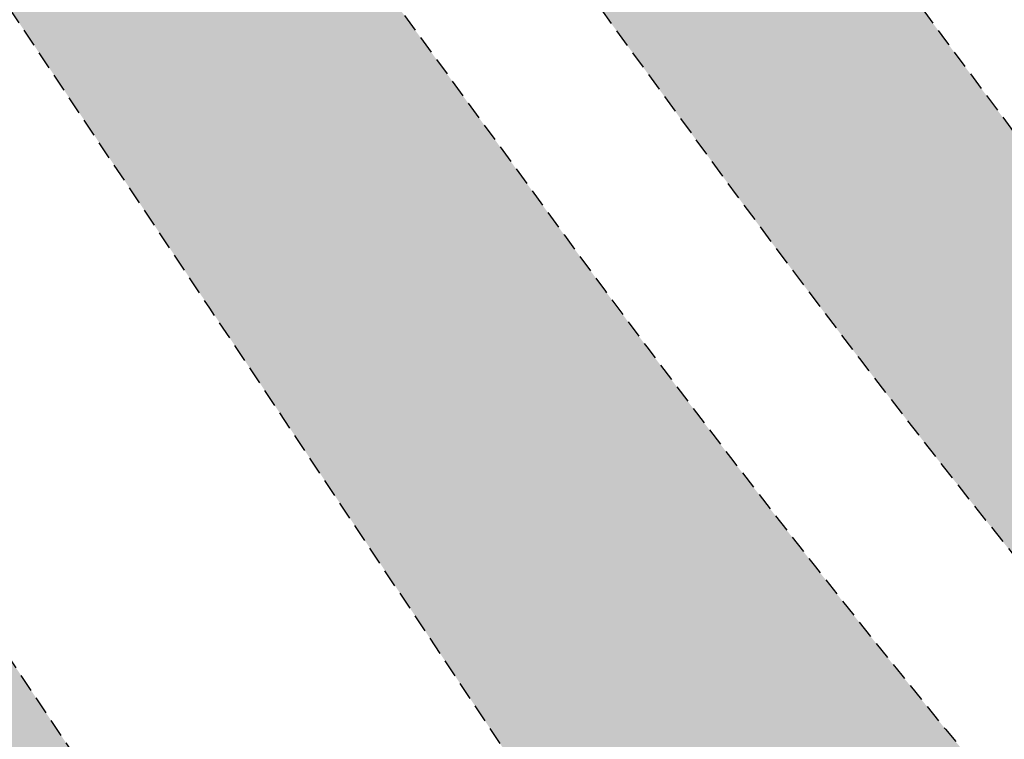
# Model space of a CAD drawing. Header units: metres. Extents: x 101723 to 104407, y 400975 to 405689.
# Tile 43 of 48: x 102649 to 102663, y 404513 to 404523. Entities that reach past the tile are written whole.
import ezdxf

# ---------------------------------------------------------------- set-up
doc = ezdxf.new("R2010")
doc.units = ezdxf.units.M
doc.linetypes.add('HIDDEN', pattern=[0.375, 0.25, -0.125])
doc.layers.add('_hulplijn voor arcering', color=1, linetype='HIDDEN', plot=False)
for name, color, linetype, lineweight in [('N-WE-GW-TALUD-V', 76, 'Continuous', 18), ('N-WE-GW-WATERGANG_TALUD-V', 126, 'Continuous', 18), ('N-WE-VH-GESLOTENVERHARDING_ASFALT-V', 253, 'Continuous', 18)]:
    doc.layers.add(name, color=color, linetype=linetype, lineweight=lineweight)
doc.layers.add('N-WE-VH-GESLOTENVERHARDING_ASFALT_DEKLAAG-V', color=7, linetype='Continuous', lineweight=18, true_color=0x97aace)
doc.layers.add('N-WE-VH-GESLOTENVERHARDING_FIETSPAD_ASFALT-V', color=7, linetype='Continuous', lineweight=18, true_color=0x7db5ae)
pattern_1 = [(59.99999999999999, (0, 0), (-0.4330127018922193, 0.2500000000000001), []), (120, (0, 0), (-0.4330127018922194, -0.2499999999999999), [])]

msp = doc.modelspace()

# ---------------------------------------------------------------- hatches: boundary and pattern name
at = {"layer": 'N-WE-GW-TALUD-V'}
h = msp.add_hatch(color=256, dxfattribs=at)
h.dxf.hatch_style = 1
h.paths.add_polyline_path([(102736.4074447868, 404412.9794754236), (102733.4647614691, 404417.0218280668), (102730.5220781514, 404421.06418071), (102727.5793948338, 404425.1065333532), (102724.6367115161, 404429.1488859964), (102721.6940281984, 404433.1912386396), (102718.7513448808, 404437.2335912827), (102715.8086615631, 404441.275943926), (102712.8659782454, 404445.3182965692), (102711.8898731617, 404446.6591683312), (102709.9232949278, 404449.3606492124), (102706.9806116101, 404453.4030018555), (102704.0379282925, 404457.4453544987), (102701.0952449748, 404461.487707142), (102699.6175509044, 404463.5176097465), (102698.1525616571, 404465.5300597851), (102695.2098783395, 404469.5724124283), (102692.2671950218, 404473.6147650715), (102689.3245117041, 404477.6571177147), (102686.3818283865, 404481.6994703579), (102683.4391450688, 404485.7418230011), (102680.4964617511, 404489.7841756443), (102677.5537784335, 404493.8265282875), (102675.5129940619, 404496.6299458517, 0.02459467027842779), (102666.6340612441, 404507.6451284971, -0.02459467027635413), (102657.0023627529, 404519.5941904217), (102639.3054151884, 404543.9044185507, 0.01453403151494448), (102634.1884423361, 404550.520569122, -0.01317787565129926), (102625.9887811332, 404561.0633762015, 0.0001634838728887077), (102622.891660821, 404565.2668621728), (102622.1811061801, 404564.4586931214), (102623.0086763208, 404561.4437548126), (102624.06997193, 404559.9083002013), (102626.9012396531, 404555.7978152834), (102628.5705781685, 404553.3675143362), (102629.7258501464, 404551.6826804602), (102632.5437968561, 404547.5629049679), (102635.3550732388, 404543.4384980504), (102638.1596727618, 404539.3094689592), (102640.957588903, 404535.1758269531), (102643.7488151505, 404531.0375812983), (102646.5333450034, 404526.8947412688), (102648.5322019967, 404523.9118277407), (102649.3132805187, 404522.7446282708), (102652.0936195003, 404518.5840949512), (102654.8699161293, 404514.4206189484), (102657.6421704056, 404510.2542002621), (102660.4103823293, 404506.0848388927), (102663.1745519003, 404501.9125348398), (102665.9346791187, 404497.7372881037), (102668.6907639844, 404493.5590986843), (102671.4428064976, 404489.3779665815), (102674.190806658, 404485.1938917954), (102676.9347644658, 404481.006874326), (102679.674679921, 404476.8169141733), (102682.4105530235, 404472.6240113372), (102685.1423837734, 404468.4281658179), (102687.8701721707, 404464.2293776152), (102690.5939182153, 404460.0276467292), (102691.9484042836, 404457.9347544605), (102693.3141315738, 404455.8233441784), (102696.0338439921, 404451.6186769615), (102698.7535564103, 404447.4140097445), (102701.4732688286, 404443.2093425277), (102703.2908369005, 404440.3993877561), (102704.1933237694, 404439.0049246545), (102706.9182143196, 404434.8040269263), (102709.6493304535, 404430.6076611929), (102712.3866717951, 404426.4158271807), (102715.1302379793, 404422.2285246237), (102717.8800286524, 404418.0457532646), (102720.6360434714, 404413.8675128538), (102723.3982821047, 404409.6938031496), (102726.1667442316, 404405.5246239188), (102728.9414295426, 404401.3599749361), (102731.7223377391, 404397.199855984), (102734.5094685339, 404393.0442668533), (102737.3028216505, 404388.8932073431), (102740.1023968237, 404384.74667726), (102742.9081937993, 404380.6046764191), (102745.7202123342, 404376.4672046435), (102748.5384521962, 404372.3342617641), (102751.3629131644, 404368.20584762), (102754.1935950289, 404364.0819620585), (102754.7412015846, 404363.2857467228), (102754.7429025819, 404363.2832742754), (102756.7896810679, 404359.7872994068), (102759.3340982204, 404355.4550237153), (102761.8847357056, 404351.1272761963), (102764.4415933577, 404346.8040567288), (102767.0046710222, 404342.4853652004), (102769.5739685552, 404338.1712015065), (102772.1494858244, 404333.8615655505), (102774.731222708, 404329.556457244), (102775.3749400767, 404328.4867489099), (102777.9357106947, 404324.2128965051), (102790.7175833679, 404331.8780769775), (102766.4045718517, 404371.7725384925), (102762.8915946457, 404376.5983016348), (102759.9489113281, 404380.640654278), (102757.0062280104, 404384.6830069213), (102754.0635446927, 404388.7253595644), (102751.1208613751, 404392.7677122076), (102748.1781780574, 404396.8100648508), (102745.2354947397, 404400.852417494), (102742.2928114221, 404404.8947701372), (102739.3501281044, 404408.9371227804)])
at = {"layer": 'N-WE-GW-WATERGANG_TALUD-V'}
h = msp.add_hatch(color=256, dxfattribs=at)
h.dxf.hatch_style = 1
h.paths.add_polyline_path([(102768.1071331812, 404330.9188822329), (102765.531615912, 404335.2285181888), (102762.962318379, 404339.5426818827), (102760.3992407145, 404343.8613734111), (102757.8423830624, 404348.1845928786), (102755.2917455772, 404352.5123403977), (102752.7473284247, 404356.8446160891), (102750.7005530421, 404360.340585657), (102750.1512423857, 404361.1392787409), (102747.3205605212, 404365.2631643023), (102744.496099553, 404369.3915784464), (102741.677859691, 404373.5245213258), (102738.8658411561, 404377.6619931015), (102736.0600441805, 404381.8039939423), (102733.2604690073, 404385.9505240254), (102730.4671158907, 404390.1015835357), (102727.679985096, 404394.2571726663), (102724.8990768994, 404398.4172916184), (102722.1243915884, 404402.5819406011), (102719.3559294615, 404406.7511198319), (102716.5936908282, 404410.9248295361), (102713.8376760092, 404415.1030699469), (102711.0878853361, 404419.2858413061), (102708.3443191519, 404423.473143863), (102705.6069778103, 404427.6649778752), (102702.8758616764, 404431.8613436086), (102700.1509711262, 404436.0622413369), (102699.2484842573, 404437.4567044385), (102697.4309161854, 404440.26665921), (102694.7112037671, 404444.4713264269), (102691.9914913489, 404448.6759936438), (102689.2717789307, 404452.8806608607), (102687.9060516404, 404454.9920711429), (102686.5515655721, 404457.0849634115), (102683.8278195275, 404461.2866942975), (102681.1000311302, 404465.4854825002), (102678.3682003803, 404469.6813280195), (102675.6323272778, 404473.8742308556), (102672.8924118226, 404478.0641910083), (102670.1484540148, 404482.2512084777), (102667.4004538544, 404486.4352832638), (102664.6484113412, 404490.6164153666), (102661.8923264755, 404494.794604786), (102659.1321992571, 404498.9698515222), (102656.3680296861, 404503.142155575), (102653.5998177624, 404507.3115169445), (102650.8275634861, 404511.4779356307), (102648.0512668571, 404515.6414116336), (102645.2709278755, 404519.8019449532), (102644.4898493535, 404520.969144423), (102642.4923157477, 404523.9502408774), (102639.7096269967, 404528.0905558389), (102636.9202434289, 404532.2262775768), (102634.1241715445, 404536.3573968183), (102633.1424972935, 404537.8027204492, 0.8401913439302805), (102629.1269259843, 404534.9103104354), (102630.1290253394, 404533.4348453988), (102632.9232714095, 404529.3062236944), (102635.7108307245, 404525.1730006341), (102638.4916967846, 404521.03518549), (102640.4879202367, 404518.0558879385), (102641.2689987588, 404516.8886884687), (102644.0493377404, 404512.7281551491), (102646.8256343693, 404508.5646791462), (102649.5978886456, 404504.39826046), (102652.3661005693, 404500.2288990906), (102655.1302701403, 404496.0565950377), (102657.8903973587, 404491.8813483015), (102660.6464822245, 404487.7031588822), (102663.3985247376, 404483.5220267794), (102666.146524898, 404479.3379519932), (102668.8904827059, 404475.1509345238), (102671.630398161, 404470.9609743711), (102674.3662712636, 404466.768071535), (102677.0981020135, 404462.5722260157), (102679.8258904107, 404458.373437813), (102682.5496364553, 404454.171706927), (102683.9041225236, 404452.0788146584), (102685.2698498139, 404449.9674043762), (102687.9895622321, 404445.7627371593), (102690.7092746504, 404441.5580699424), (102693.4289870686, 404437.3534027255), (102695.2465551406, 404434.543447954), (102696.1490420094, 404433.1489848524), (102698.8739325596, 404428.9480871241), (102701.6050486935, 404424.7517213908), (102704.3423900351, 404420.5598873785), (102707.0859562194, 404416.3725848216), (102709.8357468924, 404412.1898134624), (102712.5917617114, 404408.0115730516), (102715.3540003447, 404403.8378633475), (102718.1224624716, 404399.6686841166), (102720.8971477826, 404395.5040351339), (102723.6780559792, 404391.3439161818), (102726.4651867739, 404387.1883270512), (102729.2585398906, 404383.0372675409), (102732.0581150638, 404378.8907374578), (102734.8639120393, 404374.748736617), (102737.6759305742, 404370.6112648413), (102740.4941704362, 404366.4783219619), (102743.3186314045, 404362.3499078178), (102746.1493132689, 404358.2260222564), (102746.6969198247, 404357.4298069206), (102746.6986208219, 404357.4273344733), (102748.7453993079, 404353.9313596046), (102751.2898164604, 404349.5990839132), (102753.8404539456, 404345.2713363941), (102756.3973115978, 404340.9481169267), (102758.9603892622, 404336.6294253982), (102761.5296867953, 404332.3152617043), (102764.1052040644, 404328.0056257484), (102766.686940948, 404323.7005174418), (102769.2748973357, 404319.3999367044), (102770.5876022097, 404317.2241947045), (102772.0165383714, 404315.2112327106), (102772.3474646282, 404314.7460998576, 0.8592726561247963), (102776.4142292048, 404317.5682269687), (102776.0184674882, 404318.1244891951), (102774.5895313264, 404320.137451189), (102773.2768264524, 404322.3131931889), (102770.6888700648, 404326.6137739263)])
h.paths.add_polyline_path([(102769.2175728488, 404325.4881906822), (102771.8051842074, 404321.1881833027), (102773.1081211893, 404319.0286310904), (102774.5261250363, 404317.0310695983), (102774.7871245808, 404316.6642221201, -0.966872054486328), (102773.1574771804, 404315.5049063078), (102772.9025279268, 404315.8632498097), (102771.4626594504, 404317.8916123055), (102770.1401866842, 404320.0835440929), (102767.5518852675, 404324.3846981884), (102764.969755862, 404328.6904610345), (102762.3938471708, 404333.0007519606), (102759.8241593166, 404337.3155710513), (102757.2606924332, 404341.6349183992), (102754.7034466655, 404345.9587941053), (102752.1524221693, 404350.2871982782), (102749.607637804, 404354.620099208), (102747.5698881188, 404358.1006525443), (102747.0306357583, 404358.8847213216), (102744.1997363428, 404363.0089238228), (102741.3748412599, 404367.1379724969), (102738.5561682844, 404371.2715505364), (102735.7437176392, 404375.4096580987), (102732.9374895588, 404379.5522953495), (102730.1374842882, 404383.6994624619), (102727.3437020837, 404387.8511596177), (102724.5561432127, 404392.0073870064), (102721.7748079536, 404396.1681448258), (102718.9996965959, 404400.3334332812), (102716.2308094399, 404404.5032525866), (102713.4681467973, 404408.6776029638), (102710.7117089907, 404412.8564846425), (102707.9614963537, 404417.0398978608), (102705.2175092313, 404421.2278428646), (102702.4797479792, 404425.4203199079), (102699.7482129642, 404429.6173292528), (102697.0229743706, 404433.8187635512), (102696.12027944, 404435.2135481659), (102694.3027113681, 404438.0235029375), (102691.5829989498, 404442.2281701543), (102688.8632865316, 404446.4328373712), (102686.1435741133, 404450.6375045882), (102684.7779142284, 404452.7488106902), (102683.4236311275, 404454.841389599), (102680.7001564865, 404459.0427022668), (102677.9726399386, 404463.2410724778), (102675.2410814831, 404467.4365002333), (102672.5054811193, 404471.6289855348), (102669.7658388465, 404475.8185283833), (102667.0221546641, 404480.0051287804), (102664.2744285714, 404484.1887867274), (102661.5226605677, 404488.3695022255), (102658.7668506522, 404492.5472752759), (102656.0069988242, 404496.7221058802), (102653.2431050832, 404500.8939940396), (102650.4751694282, 404505.0629397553), (102647.7031918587, 404509.2289430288), (102644.9271723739, 404513.3920038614), (102642.1470110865, 404517.5522714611), (102641.3660963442, 404518.7192263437), (102639.3696441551, 404521.69881471), (102636.5886111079, 404525.8368097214), (102633.8009172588, 404529.9701656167), (102631.0065372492, 404534.0989205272), (102630.0318973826, 404535.5339330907, -0.9867374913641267), (102631.6646871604, 404536.6884653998), (102632.6413331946, 404535.2505127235), (102635.4369944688, 404531.1199051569), (102638.2259670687, 404526.9846948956), (102641.0082126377, 404522.8449386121), (102643.0054841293, 404519.8641589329), (102643.7867403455, 404518.6966937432), (102646.5673564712, 404514.5357452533), (102649.343929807, 404510.3718538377), (102652.1164603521, 404506.2050194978), (102654.8849481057, 404502.0352422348), (102657.6493930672, 404497.8625220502), (102660.4097952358, 404493.6868589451), (102663.166154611, 404489.5082529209), (102665.9184711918, 404485.326703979), (102668.6667449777, 404481.1422121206), (102671.4109759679, 404476.954777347), (102674.1511641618, 404472.7643996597), (102676.8873095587, 404468.5710790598), (102679.6194121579, 404464.3748155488), (102682.3474719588, 404460.1756091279), (102685.0714209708, 404455.973564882), (102686.4259744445, 404453.8805684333), (102687.7917017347, 404451.7691581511), (102690.511414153, 404447.5644909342), (102693.2311265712, 404443.3598237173), (102695.9508389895, 404439.1551565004), (102697.7683378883, 404436.3453086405), (102698.6706858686, 404434.9510601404), (102701.3952283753, 404430.7506989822), (102704.1259256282, 404426.5549768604), (102706.8628470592, 404422.3637858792), (102709.6059923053, 404418.1771257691), (102712.3553610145, 404413.9949962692), (102715.1109528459, 404409.8173971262), (102717.8727674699, 404405.6443280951), (102720.6408045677, 404401.475788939), (102723.4150638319, 404397.3117794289), (102726.1955449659, 404393.152299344), (102728.9822476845, 404388.9973484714), (102731.7751717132, 404384.8469266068), (102734.574316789, 404380.7010335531), (102737.3796826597, 404376.559669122), (102740.1912690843, 404372.4228331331), (102743.0090758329, 404368.2905254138), (102745.8331026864, 404364.1627457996), (102748.6633072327, 404360.0395552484), (102749.2108716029, 404359.2434012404), (102749.2229140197, 404359.2258972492), (102751.2787370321, 404355.714473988), (102753.8227869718, 404351.3828235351), (102756.373037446, 404347.0557326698), (102758.9295069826, 404342.7331694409), (102761.4921954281, 404338.4151337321), (102764.06110264, 404334.1016254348), (102766.636228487, 404329.7926444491)], flags=16)
h.paths.add_polyline_path([(102768.7889643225, 404325.2307127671), (102771.3769207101, 404320.9301320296), (102772.6896255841, 404318.7543900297), (102774.1185617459, 404316.7414280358), (102774.3797152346, 404316.3743641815, -0.933709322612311), (102773.5648865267, 404315.7947642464), (102773.3100912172, 404316.1528913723), (102771.8811550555, 404318.1658533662), (102770.5684501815, 404320.3415953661), (102767.9804937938, 404324.6421761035), (102765.3987569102, 404328.94728441), (102762.8232396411, 404333.256920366), (102760.253942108, 404337.5710840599), (102757.6908644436, 404341.8897755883), (102755.1340067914, 404346.2129950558), (102752.5833693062, 404350.5407425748), (102750.0389521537, 404354.8730182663), (102747.9921767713, 404358.368987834), (102747.4428661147, 404359.167680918), (102744.6121842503, 404363.2915664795), (102741.7877232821, 404367.4199806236), (102738.96948342, 404371.552923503), (102736.1574648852, 404375.6903952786), (102733.3516679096, 404379.8323961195), (102730.5520927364, 404383.9789262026), (102727.7587396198, 404388.1299857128), (102724.971608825, 404392.2855748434), (102722.1907006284, 404396.4456937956), (102719.4160153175, 404400.6103427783), (102716.6475531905, 404404.7795220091), (102713.8853145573, 404408.9532317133), (102711.1292997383, 404413.1314721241), (102708.3795090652, 404417.3142434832), (102705.635942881, 404421.5015460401), (102702.8986015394, 404425.6933800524), (102700.1674854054, 404429.8897457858), (102697.4425948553, 404434.090643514), (102696.5401079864, 404435.4851066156), (102694.7225399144, 404438.2950613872), (102692.0028274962, 404442.499728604), (102689.283115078, 404446.704395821), (102686.5634026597, 404450.9090630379), (102685.1976753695, 404453.02047332), (102683.8431893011, 404455.1133655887), (102681.1194432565, 404459.3150964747), (102678.3916548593, 404463.5138846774), (102675.6598241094, 404467.7097301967), (102672.9239510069, 404471.9026330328), (102670.1840355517, 404476.0925931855), (102667.4400777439, 404480.2796106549), (102664.6920775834, 404484.463685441), (102661.9400350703, 404488.6448175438), (102659.1839502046, 404492.8230069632), (102656.4238229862, 404496.9982536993), (102653.6596534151, 404501.1705577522), (102650.8914414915, 404505.3399191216), (102648.1191872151, 404509.5063378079), (102645.3428905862, 404513.6698138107), (102642.5625516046, 404517.8303471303), (102641.7814730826, 404518.9975466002), (102639.7848261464, 404521.9774256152), (102637.0033709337, 404526.1160487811), (102634.2152219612, 404530.2500794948), (102631.4203857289, 404534.3795084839), (102630.4446122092, 404535.8161901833, -0.9812946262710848), (102631.2563677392, 404536.3997367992), (102632.2274859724, 404534.9699229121), (102635.0226910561, 404530.83998937), (102637.8112085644, 404526.705453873), (102640.5930319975, 404522.5663256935), (102642.5899436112, 404519.5860832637), (102643.3710221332, 404518.4188837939), (102646.1513611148, 404514.2583504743), (102648.9276577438, 404510.0948744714), (102651.6999120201, 404505.9284557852), (102654.4681239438, 404501.7590944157), (102657.2322935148, 404497.5867903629), (102659.9924207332, 404493.4115436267), (102662.748505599, 404489.2333542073), (102665.5005481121, 404485.0522221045), (102668.2485482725, 404480.8681473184), (102670.9925060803, 404476.6811298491), (102673.7324215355, 404472.4911696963), (102676.468294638, 404468.2982668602), (102679.2001253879, 404464.1024213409), (102681.9279137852, 404459.9036331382), (102684.6516598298, 404455.7019022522), (102686.0061458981, 404453.6090099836), (102687.3718731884, 404451.4975997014), (102690.0915856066, 404447.2929324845), (102692.8112980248, 404443.0882652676), (102695.5310104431, 404438.8835980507), (102697.348578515, 404436.0736432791), (102698.2510653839, 404434.6791801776), (102700.9759559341, 404430.4782824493), (102703.707072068, 404426.2819167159), (102706.4444134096, 404422.0900827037), (102709.1879795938, 404417.9027801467), (102711.9377702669, 404413.7200087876), (102714.6937850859, 404409.5417683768), (102717.4560237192, 404405.3680586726), (102720.2244858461, 404401.1988794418), (102722.9991711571, 404397.0342304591), (102725.7800793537, 404392.874111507), (102728.5672101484, 404388.7185223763), (102731.360563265, 404384.5674628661), (102734.1601384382, 404380.420932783), (102736.9659354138, 404376.2789319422), (102739.7779539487, 404372.1414601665), (102742.5961938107, 404368.0085172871), (102745.4206547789, 404363.880103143), (102748.2513366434, 404359.7562175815), (102748.7989431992, 404358.9600022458), (102748.8006441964, 404358.9575297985), (102750.8474226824, 404355.4615549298), (102753.3918398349, 404351.1292792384), (102755.9424773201, 404346.8015317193), (102758.4993349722, 404342.4783122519), (102761.0624126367, 404338.1596207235), (102763.6317101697, 404333.8454570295), (102766.2072274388, 404329.5358210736)], flags=0)
at = {"layer": 'N-WE-VH-GESLOTENVERHARDING_ASFALT-V'}
h = msp.add_hatch(dxfattribs=at)
h.set_pattern_fill('AVH-ASFALT-SO', color=256, scale=0.5, pattern_type=2)
h.set_pattern_definition(pattern_1)
edge = h.paths.add_edge_path()
edge.add_arc((96196.457826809, 399827.0401536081), 8005.499952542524, 36.34041597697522, 36.39639733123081)
edge.add_arc((102652.4077484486, 404586.150374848), 14.99999999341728, 138.1584346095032, 216.3963973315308, ccw=False)
edge.add_line((102641.232864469, 404596.1564713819), (102645.0540931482, 404600.424048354))
edge.add_line((102645.0540931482, 404600.424048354), (102644.456, 404599.878))
edge.add_line((102644.456, 404599.878), (102643.108, 404598.572))
edge.add_line((102643.108, 404598.572), (102641.829, 404597.289))
edge.add_line((102641.829, 404597.289), (102640.795, 404596.319))
edge.add_line((102640.795, 404596.319), (102640.028, 404595.542))
edge.add_line((102640.028, 404595.542), (102639.179, 404594.395))
edge.add_line((102639.179, 404594.395), (102638.518, 404593.218))
edge.add_line((102638.518, 404593.218), (102638.013, 404592.32))
edge.add_line((102638.013, 404592.32), (102637.258, 404590.574))
edge.add_line((102637.258, 404590.574), (102636.631, 404588.774))
edge.add_line((102636.631, 404588.774), (102636.195, 404587.032))
edge.add_line((102636.195, 404587.032), (102635.978, 404584.605))
edge.add_line((102635.978, 404584.605), (102636.151, 404582.231))
edge.add_line((102636.151, 404582.231), (102636.455, 404580.254))
edge.add_line((102636.455, 404580.254), (102636.699, 404579.044))
edge.add_line((102636.699, 404579.044), (102638.067, 404576.847))
edge.add_line((102638.067, 404576.847), (102645.417, 404566.7))
edge.add_line((102645.417, 404566.7), (102646.945, 404564.551))
edge.add_line((102646.945, 404564.551), (102646.828, 404564.435))
edge.add_line((102646.828, 404564.435), (102650.482, 404559.442))
edge.add_line((102650.482, 404559.442), (102660.932, 404545.113))
edge.add_line((102660.932, 404545.113), (102669.106, 404533.867))
edge.add_line((102669.106, 404533.867), (102680.4813301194, 404518.1324514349))
edge.add_line((102680.4813301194, 404518.1324514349), (102681.0700859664, 404518.5610433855))
edge.add_line((102681.0700859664, 404518.5610433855), (102669.929543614, 404533.864763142))
edge.add_arc((102861.3147294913, 404673.186104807), 236.7249999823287, 211.2737712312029, 216.0532340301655, ccw=False)
edge.add_arc((102451.0603781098, 404424.0047105), 243.2750001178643, 31.27377123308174, 36.31488534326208)
edge.add_arc((96196.45779014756, 399827.0401239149), 8005.499999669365, 36.31488534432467, 36.34041599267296)
h = msp.add_hatch(dxfattribs=at)
h.set_pattern_fill('AVH-ASFALT-SO', color=256, scale=0.5, pattern_type=2)
h.set_pattern_definition(pattern_1)
edge = h.paths.add_edge_path()
edge.add_line((102632.958, 404572.654), (102631.32, 404574.929))
edge.add_line((102631.32, 404574.929), (102630.218, 404576.446))
edge.add_line((102630.218, 404576.446), (102627.016, 404580.877))
edge.add_line((102627.016, 404580.877), (102625.058, 404583.614))
edge.add_line((102625.058, 404583.614), (102622.034, 404587.816))
edge.add_line((102622.034, 404587.816), (102621.096, 404589.096))
edge.add_line((102621.096, 404589.096), (102619.0269482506, 404587.5637152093))
edge.add_line((102619.0269482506, 404587.5637152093), (102625.8112593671, 404578.4024772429))
edge.add_arc((96196.45778885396, 399827.0401255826), 7994.499999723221, 36.36398236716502, 36.46480532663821, ccw=False)
edge.add_arc((102830.0634889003, 404711.3223005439), 243.2750001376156, 216.3639823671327, 221.4434750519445)
edge.add_arc((102464.5883845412, 404392.7542863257), 241.5624025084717, 36.07678758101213, 40.70828941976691, ccw=False)
edge.add_line((102659.8260077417, 404535.0028884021), (102675.0076586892, 404514.1478289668))
edge.add_line((102675.0076586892, 404514.1478289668), (102679.4118855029, 404508.0977351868))
edge.add_line((102679.4118855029, 404508.0977351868), (102679.676, 404508.29))
edge.add_line((102679.676, 404508.29), (102675.2867149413, 404514.3509709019))
edge.add_line((102675.2867149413, 404514.3509709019), (102664.44, 404529.247))
edge.add_line((102664.44, 404529.247), (102654.375, 404543.102))
edge.add_line((102654.375, 404543.102), (102653.7, 404544.021))
edge.add_line((102653.7, 404544.021), (102642.886, 404558.999))
edge.add_line((102642.886, 404558.999), (102632.958, 404572.654))
at = {"layer": 'N-WE-VH-GESLOTENVERHARDING_ASFALT_DEKLAAG-V'}
h = msp.add_hatch(dxfattribs=at)
h.set_pattern_fill('AVH-ASFALT-SO', color=256, scale=0.5, pattern_type=2)
h.set_pattern_definition(pattern_1)
h.paths.add_polyline_path([(102628.992, 404589.44), (102628.421, 404590.211), (102626.434, 404592.944), (102623.734, 404590.998), (102627.31, 404586.039), (102630.5998336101, 404581.5199494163, -0.5052877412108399), (102632.2099062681, 404581.5218984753, -0.0006137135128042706), (102643.8620600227, 404565.7087581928, -0.01208344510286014), (102650.4830114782, 404556.2285320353, -0.4695787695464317), (102650.0391833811, 404554.7549532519), (102655.235, 404547.579), (102662.93, 404536.944), (102667.855, 404530.152), (102677.041, 404517.444), (102677.9031228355, 404516.2556154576), (102680.4813301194, 404518.1324514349), (102669.106, 404533.867), (102660.932, 404545.113), (102650.482, 404559.442), (102646.828, 404564.435), (102646.945, 404564.551), (102645.417, 404566.7), (102638.067, 404576.847), (102636.699, 404579.044), (102636.33, 404579.277)])
h = msp.add_hatch(dxfattribs=at)
h.set_pattern_fill('AVH-ASFALT-SO', color=256, scale=0.5, pattern_type=2)
h.set_pattern_definition(pattern_1)
h.paths.add_polyline_path([(102627.31, 404586.039), (102623.734, 404590.998), (102621.397, 404589.313), (102621.096, 404589.096), (102622.034, 404587.816), (102625.058, 404583.614), (102627.016, 404580.877), (102630.218, 404576.446), (102631.32, 404574.929), (102632.958, 404572.654), (102642.886, 404558.999), (102653.7, 404544.021), (102654.375, 404543.102), (102664.44, 404529.247), (102675.2867149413, 404514.3509709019), (102677.9031228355, 404516.2556154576), (102677.041, 404517.444), (102667.855, 404530.152), (102662.93, 404536.944), (102655.235, 404547.579), (102650.0391833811, 404554.7549532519, -0.3256228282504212), (102648.8923995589, 404555.0227082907, -0.01935392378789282), (102637.348431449, 404569.5004549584, 0.0002354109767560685), (102632.8798677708, 404575.5633768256, -0.09526837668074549), (102630.4380998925, 404580.6747833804, -0.2261254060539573), (102630.5998336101, 404581.5199494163)])
at = {"layer": 'N-WE-VH-GESLOTENVERHARDING_FIETSPAD_ASFALT-V'}
h = msp.add_hatch(color=256, dxfattribs=at)
h.dxf.hatch_style = 1
edge = h.paths.add_edge_path()
edge.add_line((102608.4706698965, 404588.9608233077), (102611.3621689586, 404591.105405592))
edge.add_line((102611.3621689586, 404591.105405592), (102607.0663499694, 404596.8973757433))
edge.add_arc((102609.0743354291, 404598.3866689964), 2.499999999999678, 126.56265885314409, 216.5637837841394, ccw=False)
edge.add_line((102607.5850816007, 404600.3946836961), (102608.8300112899, 404601.3179918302))
edge.add_line((102608.8300112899, 404601.3179918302), (102607.3407180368, 404603.3259772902))
edge.add_line((102607.3407180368, 404603.3259772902), (102606.095709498, 404602.4026106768))
edge.add_arc((102604.6064556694, 404604.4106253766), 2.500000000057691, 216.5637837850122, 306.56265885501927, ccw=False)
edge.add_line((102602.5984702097, 404602.9213321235), (102599.5341910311, 404607.052840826))
edge.add_arc((102798.1841925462, 404754.3886223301), 247.3249999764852, 211.3316008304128, 216.5637837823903, ccw=False)
edge.add_arc((102388.181553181, 404504.793278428), 232.6750000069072, 31.33160083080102, 36.56378378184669)
edge.add_line((102575.0647599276, 404643.4018014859), (102572.0384989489, 404647.4820509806))
edge.add_arc((100811.0754079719, 403341.4016521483), 2192.450003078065, 36.56378378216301, 36.99479835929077)
edge.add_line((102562.1636144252, 404660.6920330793), (102559.2883299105, 404658.5257600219))
edge.add_arc((100811.0754090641, 403341.4016529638), 2188.850001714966, 36.56378378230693, 36.994798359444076, ccw=False)
edge.add_line((102569.1469998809, 404645.3374687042), (102572.1732608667, 404641.2572192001))
edge.add_arc((102388.1815532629, 404504.7932784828), 229.0749999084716, 31.331600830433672, 36.56378378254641, ccw=False)
edge.add_arc((102798.1841926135, 404754.3886223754), 250.9250000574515, 211.33160083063, 216.5637837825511)
edge.add_line((102596.6426919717, 404604.9082585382), (102608.4706698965, 404588.9608233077))
edge = h.paths.add_edge_path()
edge.add_line((102622.4554055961, 404576.1290727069), (102619.5615894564, 404573.9876168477))
edge.add_arc((96196.45778791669, 399827.040127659), 7986.849999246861, 36.36398235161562, 36.46598059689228, ccw=False)
edge.add_arc((102830.0635385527, 404711.322338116), 250.9250623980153, 216.3639825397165, 218.6915414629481)
edge.add_arc((102519.9423074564, 404462.9435401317), 146.4000000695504, 36.053234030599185, 38.69154185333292, ccw=False)
edge.add_line((102638.3023929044, 404549.1053077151), (102658.8214214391, 404520.9183979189))
edge.add_arc((102783.2046122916, 404611.4647636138), 153.8500000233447, 216.0532340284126, 221.6887811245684)
edge.add_line((102668.3142901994, 404509.1415678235), (102671.0026565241, 404511.5358707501))
edge.add_arc((102783.2046122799, 404611.464763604), 150.2500000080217, 216.0532340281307, 221.6887811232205, ccw=False)
edge.add_line((102661.7319153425, 404523.0371299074), (102641.2128868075, 404551.2240397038))
edge.add_arc((102519.9423074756, 404462.9435401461), 150.0000000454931, 36.05323403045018, 38.69154185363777)
edge.add_arc((102830.0635543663, 404711.3223504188), 247.3250824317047, 216.6099963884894, 218.6915413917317, ccw=False)
edge.add_arc((102633.5389421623, 404565.3175635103), 2.500000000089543, 126.56265885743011, 216.6187638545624, ccw=False)
edge.add_line((102632.0496883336, 404567.3255782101), (102633.2997102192, 404568.2526629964))
edge.add_arc((96196.45912566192, 399827.0411107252), 7994.49833913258, 36.37440697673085, 36.392324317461)
edge.add_line((102631.8167400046, 404570.2653379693), (102630.577422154, 404569.3461918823))
edge.add_arc((102629.0881683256, 404571.3542065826), 2.500000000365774, 216.4102120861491, 306.56265884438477, ccw=False)
edge.add_arc((96196.45778585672, 399827.0401235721), 7990.450003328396, 36.41021207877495, 36.4659967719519)

# ---------------------------------------------------------------- linework, layer by layer
at = {"layer": '_hulplijn voor arcering'}
msp.add_lwpolyline([(102622.4554055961, 404576.1290727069), (102619.5615894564, 404573.9876168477, -0.0004450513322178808), (102628.0019478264, 404562.5456581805, 0.01015624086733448), (102634.2108306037, 404554.462197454, -0.01151229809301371), (102638.3023929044, 404549.1053077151), (102658.8214214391, 404520.9183979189, 0.02459467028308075), (102668.3142901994, 404509.1415678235), (102671.0026565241, 404511.5358707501, -0.02459467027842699), (102661.7319153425, 404523.0371299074), (102641.2128868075, 404551.2240397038, 0.01151229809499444), (102637.0207123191, 404556.7126562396, -0.009082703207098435), (102631.5323867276, 404563.826344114, -0.4145003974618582), (102632.0496883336, 404567.3255782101), (102633.2997102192, 404568.2526629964, 7.81791473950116e-05), (102631.8167400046, 404570.2653379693), (102630.577422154, 404569.3461918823, -0.4149930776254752), (102627.0761982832, 404569.8703007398, 0.0002434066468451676)], format="xyb", close=True, dxfattribs=at)
at = {"layer": '_hulplijn voor arcering', "flags": 128}
for points in [[(102622.891660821, 404565.2668621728, -0.0001634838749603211), (102625.9887811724, 404561.0633761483, 0.01317787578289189), (102634.1884424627, 404550.5205689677, -0.01453403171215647), (102639.3054153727, 404543.9044182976), (102657.0023627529, 404519.5941904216, 0.02459467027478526), (102666.6340612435, 404507.6451284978, -0.02459467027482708), (102675.5129940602, 404496.6299458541), (102675.5129940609, 404496.6299458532), (102677.5537784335, 404493.8265282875), (102680.4964617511, 404489.7841756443), (102683.4391450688, 404485.7418230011), (102686.3818283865, 404481.6994703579), (102689.3245117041, 404477.6571177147), (102692.2671950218, 404473.6147650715), (102695.2098783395, 404469.5724124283), (102698.1525616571, 404465.5300597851), (102699.6175509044, 404463.5176097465), (102701.0952449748, 404461.487707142), (102704.0379282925, 404457.4453544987), (102706.9806116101, 404453.4030018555), (102709.9232949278, 404449.3606492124), (102711.8898731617, 404446.6591683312), (102712.8659782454, 404445.3182965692), (102715.8086615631, 404441.275943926), (102718.7513448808, 404437.2335912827), (102721.6940281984, 404433.1912386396), (102724.6367115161, 404429.1488859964), (102727.5793948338, 404425.1065333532), (102730.5220781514, 404421.06418071), (102733.4647614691, 404417.0218280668), (102736.4074447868, 404412.9794754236), (102739.3501281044, 404408.9371227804), (102742.2928114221, 404404.8947701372), (102745.2354947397, 404400.852417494), (102748.1781780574, 404396.8100648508), (102751.1208613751, 404392.7677122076), (102754.0635446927, 404388.7253595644), (102757.0062280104, 404384.6830069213), (102759.9489113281, 404380.640654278), (102762.8915946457, 404376.5983016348), (102766.4045718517, 404371.7725384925), (102790.7175833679, 404331.8780769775)], [(102772.340244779, 404314.7537626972, 0.8611019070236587), (102776.4142292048, 404317.5682269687), (102776.0184674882, 404318.1244891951), (102774.5895313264, 404320.137451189), (102773.2768264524, 404322.3131931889), (102770.6888700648, 404326.6137739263), (102768.1071331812, 404330.9188822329), (102765.531615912, 404335.2285181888), (102762.962318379, 404339.5426818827), (102760.3992407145, 404343.8613734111), (102757.8423830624, 404348.1845928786), (102755.2917455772, 404352.5123403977), (102752.7473284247, 404356.8446160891), (102750.7005499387, 404360.3405909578), (102750.6988489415, 404360.3430634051), (102750.1512423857, 404361.1392787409), (102747.3205605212, 404365.2631643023), (102744.496099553, 404369.3915784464), (102741.677859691, 404373.5245213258), (102738.8658411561, 404377.6619931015), (102736.0600441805, 404381.8039939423), (102733.2604690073, 404385.9505240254), (102730.4671158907, 404390.1015835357), (102727.679985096, 404394.2571726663), (102724.8990768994, 404398.4172916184), (102722.1243915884, 404402.5819406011), (102719.3559294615, 404406.7511198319), (102716.5936908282, 404410.9248295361), (102713.8376760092, 404415.1030699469), (102711.0878853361, 404419.2858413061), (102708.3443191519, 404423.473143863), (102705.6069778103, 404427.6649778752), (102702.8758616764, 404431.8613436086), (102700.1509711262, 404436.0622413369), (102699.2484842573, 404437.4567044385), (102697.4309161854, 404440.26665921), (102694.7112037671, 404444.4713264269), (102691.9914913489, 404448.6759936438), (102689.2717789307, 404452.8806608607), (102687.9060516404, 404454.9920711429), (102686.5515655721, 404457.0849634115), (102683.8278195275, 404461.2866942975), (102681.1000311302, 404465.4854825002), (102678.3682003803, 404469.6813280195), (102675.6323272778, 404473.8742308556), (102672.8924118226, 404478.0641910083), (102670.1484540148, 404482.2512084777), (102667.4004538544, 404486.4352832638), (102664.6484113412, 404490.6164153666), (102661.8923264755, 404494.794604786), (102659.1321992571, 404498.9698515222), (102656.3680296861, 404503.142155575), (102653.5998177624, 404507.3115169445), (102650.8275634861, 404511.4779356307), (102648.0512668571, 404515.6414116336), (102645.2709278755, 404519.8019449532), (102644.4898493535, 404520.969144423), (102642.4923157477, 404523.9502408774), (102639.7096269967, 404528.0905558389), (102636.9202434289, 404532.2262775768), (102634.1241715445, 404536.3573968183), (102633.1424972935, 404537.8027204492, 0.8401913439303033), (102629.1269259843, 404534.9103104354), (102630.1290253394, 404533.4348453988), (102632.9232714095, 404529.3062236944), (102635.7108307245, 404525.1730006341), (102638.4916967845, 404521.03518549), (102640.4879202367, 404518.0558879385), (102641.2689987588, 404516.8886884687), (102644.0493377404, 404512.7281551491), (102646.8256343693, 404508.5646791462), (102649.5978886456, 404504.39826046), (102652.3661005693, 404500.2288990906), (102655.1302701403, 404496.0565950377), (102657.8903973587, 404491.8813483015), (102660.6464822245, 404487.7031588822), (102663.3985247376, 404483.5220267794), (102666.146524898, 404479.3379519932), (102668.8904827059, 404475.1509345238), (102671.630398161, 404470.9609743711), (102674.3662712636, 404466.768071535), (102677.0981020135, 404462.5722260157), (102679.8258904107, 404458.373437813), (102682.5496364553, 404454.171706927), (102683.9041225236, 404452.0788146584), (102685.2698498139, 404449.9674043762), (102687.9895622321, 404445.7627371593), (102690.7092746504, 404441.5580699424), (102693.4289870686, 404437.3534027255), (102695.2465551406, 404434.543447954), (102696.1490420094, 404433.1489848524), (102698.8739325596, 404428.9480871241), (102701.6050486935, 404424.7517213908), (102704.3423900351, 404420.5598873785), (102707.0859562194, 404416.3725848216), (102709.8357468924, 404412.1898134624), (102712.5917617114, 404408.0115730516), (102715.3540003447, 404403.8378633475), (102718.1224624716, 404399.6686841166), (102720.8971477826, 404395.5040351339), (102723.6780559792, 404391.3439161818), (102726.4651867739, 404387.1883270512), (102729.2585398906, 404383.0372675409), (102732.0581150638, 404378.8907374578), (102734.8639120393, 404374.748736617), (102737.6759305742, 404370.6112648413), (102740.4941704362, 404366.4783219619), (102743.3186314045, 404362.3499078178), (102746.1493132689, 404358.2260222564), (102746.6969198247, 404357.4298069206), (102746.6986208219, 404357.4273344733), (102748.7453993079, 404353.9313596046), (102751.2898164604, 404349.5990839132), (102753.8404539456, 404345.2713363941), (102756.3973115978, 404340.9481169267), (102758.9603892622, 404336.6294253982), (102761.5296867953, 404332.3152617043), (102764.1052040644, 404328.0056257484), (102766.686940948, 404323.7005174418), (102769.2748973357, 404319.3999367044), (102770.5876022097, 404317.2241947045), (102772.0165383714, 404315.2112327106), (102772.3474646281, 404314.7460998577)]]:
    msp.add_lwpolyline(points, format="xyb", dxfattribs=at)
msp.add_lwpolyline([(102775.3749400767, 404328.4867489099), (102774.731222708, 404329.556457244), (102772.1494858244, 404333.8615655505), (102769.5739685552, 404338.1712015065), (102767.0046710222, 404342.4853652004), (102764.4415933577, 404346.8040567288), (102761.8847357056, 404351.1272761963), (102759.3340982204, 404355.4550237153), (102756.7896810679, 404359.7872994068), (102754.7429025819, 404363.2832742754), (102754.7412015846, 404363.2857467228), (102754.1935950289, 404364.0819620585), (102751.3629131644, 404368.20584762), (102748.5384521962, 404372.3342617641), (102745.7202123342, 404376.4672046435), (102742.9081937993, 404380.6046764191), (102740.1023968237, 404384.74667726), (102737.3028216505, 404388.8932073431), (102734.5094685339, 404393.0442668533), (102731.7223377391, 404397.199855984), (102728.9414295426, 404401.3599749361), (102726.1667442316, 404405.5246239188), (102723.3982821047, 404409.6938031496), (102720.6360434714, 404413.8675128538), (102717.8800286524, 404418.0457532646), (102715.1302379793, 404422.2285246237), (102712.3866717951, 404426.4158271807), (102709.6493304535, 404430.6076611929), (102706.9182143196, 404434.8040269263), (102704.1933237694, 404439.0049246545), (102703.2908369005, 404440.3993877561), (102701.4732688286, 404443.2093425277), (102698.7535564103, 404447.4140097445), (102696.0338439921, 404451.6186769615), (102693.3141315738, 404455.8233441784), (102691.9484042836, 404457.9347544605), (102690.5939182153, 404460.0276467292), (102687.8701721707, 404464.2293776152), (102685.1423837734, 404468.4281658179), (102682.4105530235, 404472.6240113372), (102679.674679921, 404476.8169141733), (102676.9347644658, 404481.006874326), (102674.190806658, 404485.1938917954), (102671.4428064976, 404489.3779665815), (102668.6907639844, 404493.5590986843), (102665.9346791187, 404497.7372881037), (102663.1745519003, 404501.9125348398), (102660.4103823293, 404506.0848388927), (102657.6421704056, 404510.2542002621), (102654.8699161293, 404514.4206189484), (102652.0936195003, 404518.5840949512), (102649.3132805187, 404522.7446282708), (102648.5322019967, 404523.9118277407), (102646.5333450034, 404526.8947412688), (102643.7488151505, 404531.0375812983), (102640.957588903, 404535.1758269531), (102638.1596727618, 404539.3094689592), (102635.3550732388, 404543.4384980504), (102632.5437968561, 404547.5629049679), (102629.7258501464, 404551.6826804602), (102628.5705781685, 404553.3675143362), (102626.9012396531, 404555.7978152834), (102624.06997193, 404559.9083002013), (102623.0086763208, 404561.4437548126), (102622.1811061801, 404564.4586931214)], dxfattribs=at)

doc.saveas('drawing.dxf')
